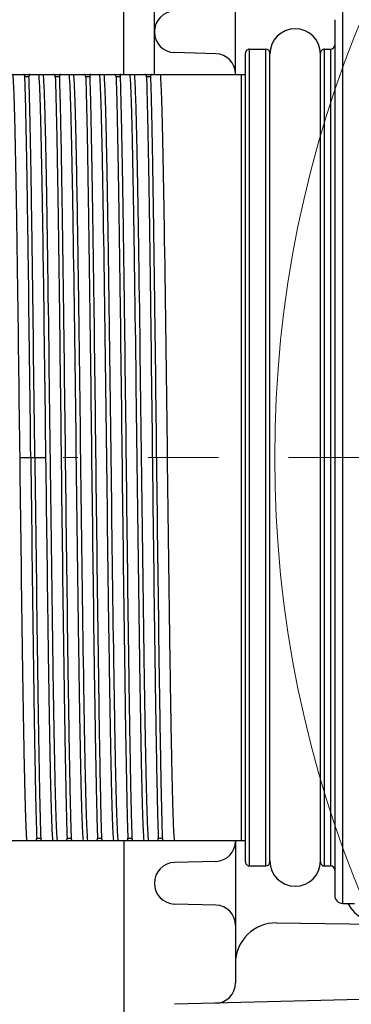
# Model space of a CAD drawing. Header units: millimetres. Extents: x 0 to 1300, y 0 to 891.
# Tile 17 of 133: x 534 to 551, y 276 to 325. Entities that reach past the tile are written whole.
import ezdxf

# ---------------------------------------------------------------- set-up
doc = ezdxf.new("R2010")
doc.units = ezdxf.units.MM
doc.header["$LTSCALE"] = 0.545669
doc.linetypes.add('CENTER', pattern=[50.8, 31.75, -6.35, 6.35, -6.35])
doc.layers.add('NoLayerName_001', color=7, linetype='Continuous')
doc.layers.add('NoLayerName_004', color=7, linetype='Continuous')
doc.styles.get("Standard").update_dxf_attribs({"font": 'txt', "bigfont": 'extfont2'})
doc.dimstyles.get("Standard").update_dxf_attribs({"dimtxt": 2.5, "dimasz": 2.5, "dimexe": 1, "dimexo": 1, "dimtad": 1, "dimdec": 3, "dimzin": 0, "dimdsep": 46, "dimtxsty": 'Standard', "dimcen": 2.5, "dimadec": 3, "dimazin": 0, "dimtfac": 0.75, "dimtdec": 3, "dimtmove": 0, "dimatfit": 3, "dimfxl": 1, "dimarcsym": 0})

# ---------------------------------------------------------------- blocks, each defined once
blk = doc.blocks.new('_OPEN30')
at = {"color": 0, "linetype": 'ByBlock', "lineweight": -2}
for p, q in [((-1, 0.267949), (0, 0)), ((0, 0), (-1, -0.267949)), ((0, 0), (-1, 0))]:
    blk.add_line(p, q, dxfattribs=at)
blk = doc.blocks.new('*D140')
at = {"layer": 'Defpoints', "color": 0}
for p in [(536.505, 303.224), (536.605, 303.224), (603.505, 260.393), (603.505, 260.293), (548.748, 208.383)]:
    blk.add_point(p, dxfattribs=at)
at = {"layer": 'NoLayerName_001', "color": 0, "linetype": 'Continuous', "lineweight": 13}
for p, q in [((533.505, 303.224), (490.992, 303.224)), ((603.505, 257.293), (603.505, 190.711))]:
    blk.add_line(p, q, dxfattribs=at)
blk.add_arc((603.505, 303.224), 109.513, 182.35452, 267.64548, dxfattribs=at)
at = {"layer": 'NoLayerName_001', "color": 0, "lineweight": 13, "xscale": 4.5, "yscale": 4.5, "zscale": 4.5}
for p, rotation in [((493.992, 303.224), 91.17725752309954), ((603.505, 193.711), 358.8227424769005)]:
    blk.add_blockref('_OPEN30', p, dxfattribs=dict(at, rotation=rotation))
at = {"layer": 'NoLayerName_001', "color": 0, "lineweight": 13, "insert": (518.353, 247.813), "char_height": 9.6, "attachment_point": 5, "rotation": 303.0533}
blk.add_mtext('\\W0.8594;90%%d', dxfattribs=at)
blk = doc.blocks.new('DIM_0002')
at = {"color": 3, "linetype": 'Continuous', "lineweight": 13}
blk.add_arc((56.562, 59.562), 56.562, 0, 270, dxfattribs=at)

msp = doc.modelspace()

# ---------------------------------------------------------------- linework, layer by layer
at = {"layer": 'NoLayerName_001', "color": 7, "linetype": 'Continuous', "lineweight": 25}
for p, q in [((541.0047, 322.1238), (541.0047, 353.8502)), ((539.5047, 322.1238), (539.5047, 347.7238)), ((545.0047, 322.1238), (545.0047, 329.1449)), ((550.3047, 303.2238), (550.3047, 324.2555)), ((544.0308, 323.1445), (542.0043, 323.1976)), ((550.3047, 282.197), (550.3047, 303.2238)), ((539.5047, 284.3238), (539.5047, 258.7238)), ((545.0047, 284.3238), (545.0047, 277.3027)), ((544.0308, 283.303), (542.0043, 283.2499)), ((544.0308, 281.1445), (542.0043, 281.1976)), ((547.0316, 280.2679), (622.4777, 279.2511)), ((581.5047, 277.2843), (542.0043, 276.2499))]:
    msp.add_line(p, q, dxfattribs=at)
at = {"layer": 'NoLayerName_001', "color": 4, "linetype": 'CENTER', "lineweight": 13}
msp.add_line((648.1118, 303.2238), (536.5047, 303.2238), dxfattribs=at)
at = {"layer": 'NoLayerName_001', "color": 7, "linetype": 'Continuous', "lineweight": 25}
for centre, radius, start, end in [((542.0312, 324.2238), 1.0265, 91.5, 268.5), ((544.0047, 322.1449), 1, 0, 88.5), ((544.0047, 284.3027), 1, 271.5, 0), ((542.0312, 282.2238), 1.0265, 91.5, 268.5), ((544.0047, 280.1449), 1, 0, 88.5), ((552.3047, 282.197), 2, 209.11825, 269.22787), ((547.0047, 278.2681), 2, 89.22787, 180), ((544.0047, 277.3027), 1, 271.5, 0)]:
    msp.add_arc(centre, radius, start, end, dxfattribs=at)
at = {"layer": 'NoLayerName_001', "color": 30, "linetype": 'Continuous', "lineweight": 25}
for centre, start, end in [((547.9547, 323.1238), 0, 180), ((547.9547, 283.3238), 180, 0)]:
    msp.add_arc(centre, 1.25, start, end, dxfattribs=at)
at = {"layer": 'NoLayerName_004', "color": 30, "linetype": 'Continuous', "lineweight": 25}
for p, q in [((550.3047, 281.2238), (550.3047, 325.2238)), ((549.9047, 324.8238), (549.9047, 281.6238)), ((545.5047, 283.2738), (545.5047, 323.1738)), ((545.7047, 323.3738), (546.5047, 323.3738)), ((545.7047, 283.0738), (545.7047, 323.3738)), ((546.5047, 283.0738), (546.5047, 323.3738)), ((546.7047, 283.2738), (546.7047, 323.1738)), ((549.2047, 283.2738), (549.2047, 323.1738)), ((549.4047, 323.3738), (549.7047, 323.3738)), ((549.4047, 283.0738), (549.4047, 323.3738)), ((549.7047, 323.3738), (549.7047, 283.0738)), ((533.9047, 322.1238), (545.5047, 322.1238)), ((545.3047, 284.3238), (545.3047, 322.1238)), ((534.8136, 322.0015), (534.6136, 322.0015)), ((536.3136, 322.0015), (536.1136, 322.0015)), ((537.8136, 322.0015), (537.6136, 322.0015)), ((539.3136, 322.0015), (539.1136, 322.0015)), ((540.8136, 322.0015), (540.6136, 322.0015)), ((534.3562, 303.2238), (535.6532, 303.2238)), ((533.9047, 284.3238), (545.5047, 284.3238)), ((535.1958, 284.446), (535.3958, 284.446)), ((536.6958, 284.446), (536.8958, 284.446)), ((538.1958, 284.446), (538.3958, 284.446)), ((539.6958, 284.446), (539.8958, 284.446)), ((541.1958, 284.446), (541.3958, 284.446)), ((545.7047, 283.0738), (546.5047, 283.0738)), ((549.4047, 283.0738), (549.7047, 283.0738)), ((550.3047, 281.2238), (550.881, 281.2238))]:
    msp.add_line(p, q, dxfattribs=at)
for centre, radius, start, end in [((549.7047, 323.5738), 0.2, 270, 360), ((545.7047, 323.1738), 0.2, 90, 180.00002), ((546.5047, 323.1738), 0.2, 360, 90), ((549.4047, 323.1738), 0.2, 90, 180.00002), ((545.7047, 283.2738), 0.2, 179.99998, 270), ((546.5047, 283.2738), 0.2, 270, 0), ((549.4047, 283.2738), 0.2, 179.99998, 270), ((549.7047, 282.8738), 0.2, 0, 90), ((550.3047, 281.6238), 0.4, 179.99999, 270)]:
    msp.add_arc(centre, radius, start, end, dxfattribs=at)
for points, knots in [([(534.0112, 322.1238), (534.0188, 322.019), (534.036, 321.8096), (534.0498, 321.4948), (534.0629, 321.1801), (534.0737, 320.8652), (534.0836, 320.5503), (534.0958, 320.1303), (534.1094, 319.6054), (534.1265, 318.8704), (534.1461, 317.9254), (534.1716, 316.5604), (534.2064, 314.4602), (534.2726, 309.9447), (534.3194, 306.0591), (534.3562, 303.2238)], [0, 0, 0, 0, 0.3150686, 0.6301408, 0.9452009, 1.2602734, 1.5753451, 1.890413, 2.5205475, 3.1506851, 4.0958946, 5.3561692, 7.2465785, 10.3972632, 18.9041095, 18.9041095, 18.9041095, 18.9041095]), ([(534.6136, 322.0015), (534.6135, 322.0033), (534.6134, 322.0068), (534.6131, 322.012), (534.6127, 322.0172), (534.6123, 322.0224), (534.6118, 322.0276), (534.6112, 322.0329), (534.6105, 322.038), (534.6097, 322.0432), (534.6088, 322.0484), (534.6077, 322.0535), (534.6066, 322.0587), (534.6053, 322.0637), (534.6038, 322.0688), (534.6022, 322.0738), (534.6004, 322.0787), (534.5983, 322.0835), (534.5961, 322.0883), (534.5935, 322.0929), (534.5906, 322.0974), (534.5875, 322.1016), (534.5841, 322.1057), (534.5803, 322.1094), (534.5763, 322.1128), (534.572, 322.1158), (534.5673, 322.1183), (534.5624, 322.1203), (534.5573, 322.1219), (534.5521, 322.123), (534.5469, 322.1237), (534.5434, 322.1237), (534.5416, 322.1238)], [0, 0, 0, 0, 0.00523164, 0.01046506, 0.01569957, 0.02093474, 0.02617041, 0.03140672, 0.0366441, 0.04188335, 0.04712561, 0.05237241, 0.05762509, 0.06288037, 0.06813376, 0.07338309, 0.07862888, 0.08387477, 0.0891279, 0.09439922, 0.09969799, 0.10500794, 0.11030954, 0.11559147, 0.12085256, 0.12610376, 0.13136746, 0.1366552, 0.14196241, 0.14727536, 0.15257354, 0.15783174, 0.15783174, 0.15783174, 0.15783174]), ([(534.869, 322.1238), (534.8673, 322.1237), (534.864, 322.1236), (534.859, 322.1228), (534.8541, 322.1215), (534.8494, 322.1196), (534.845, 322.1173), (534.8409, 322.1144), (534.8372, 322.111), (534.8339, 322.1072), (534.8309, 322.1032), (534.8283, 322.0989), (534.826, 322.0944), (534.824, 322.0898), (534.8222, 322.0851), (534.8206, 322.0804), (534.8193, 322.0756), (534.8181, 322.0707), (534.8172, 322.0659), (534.8163, 322.061), (534.8156, 322.0561), (534.815, 322.0511), (534.8145, 322.0462), (534.8141, 322.0412), (534.8138, 322.0363), (534.8136, 322.0313), (534.8134, 322.0264), (534.8133, 322.0214), (534.8133, 322.0164), (534.8133, 322.0115), (534.8134, 322.0065), (534.8135, 322.0032), (534.8136, 322.0015)], [0, 0, 0, 0, 0.00499347, 0.01003782, 0.01509898, 0.0201474, 0.0251625, 0.03013948, 0.03510915, 0.04010353, 0.04513247, 0.05018714, 0.05524387, 0.06027165, 0.06526832, 0.07024661, 0.07521599, 0.08018281, 0.08515056, 0.09012021, 0.0950906, 0.10005916, 0.10502549, 0.10999051, 0.11495486, 0.119919, 0.1248831, 0.12984717, 0.13481098, 0.13977414, 0.14473607, 0.14969604, 0.14969604, 0.14969604, 0.14969604]), ([(535.6532, 303.2238), (535.6134, 306.2692), (535.5658, 310.2598), (535.4983, 314.7752), (535.4666, 316.6654), (535.443, 317.9254), (535.4235, 318.8704), (535.4064, 319.6054), (535.3927, 320.1303), (535.3806, 320.5503), (535.3707, 320.8652), (535.3599, 321.1801), (535.3468, 321.4948), (535.3329, 321.8096), (535.3157, 322.019), (535.3081, 322.1238)], [0, 0, 0, 0, 9.1369828, 11.972599, 13.54794, 14.8082146, 15.7534242, 16.3835618, 17.0136962, 17.3287641, 17.6438358, 17.9589083, 18.2739685, 18.5890406, 18.9041092, 18.9041092, 18.9041092, 18.9041092]), ([(535.5112, 322.1238), (535.5203, 321.9914), (535.541, 321.7269), (535.5568, 321.3292), (535.5718, 320.9315), (535.5842, 320.5337), (535.5955, 320.1359), (535.6094, 319.6054), (535.6249, 318.9423), (535.6443, 318.0139), (535.6694, 316.6875), (535.7049, 314.5652), (535.8272, 306.2085), (535.911, 297.8513), (536.0361, 290.158), (536.0603, 288.8316), (536.079, 287.9032), (536.0967, 287.1074), (536.1129, 286.4443), (536.128, 285.9139), (536.1406, 285.5161), (536.1562, 285.1184), (536.1705, 284.7206), (536.192, 284.4561), (536.2012, 284.3238)], [0, 0, 0, 0, 0.3979777, 0.7959482, 1.1939297, 1.5919151, 1.9898948, 2.3878742, 3.1838364, 3.9798019, 5.1737461, 7.1636487, 10.3474967, 30.2465351, 32.2364398, 33.4303846, 34.2263406, 35.0223004, 35.8182852, 36.2162667, 36.6142197, 37.0121751, 37.4102305, 37.8081993, 37.8081993, 37.8081993, 37.8081993]), ([(536.1136, 322.0015), (536.1135, 322.0033), (536.1134, 322.0068), (536.1131, 322.012), (536.1127, 322.0172), (536.1123, 322.0224), (536.1118, 322.0276), (536.1112, 322.0329), (536.1105, 322.038), (536.1097, 322.0432), (536.1088, 322.0484), (536.1077, 322.0535), (536.1066, 322.0587), (536.1053, 322.0637), (536.1038, 322.0688), (536.1022, 322.0738), (536.1004, 322.0787), (536.0983, 322.0835), (536.0961, 322.0883), (536.0935, 322.0929), (536.0906, 322.0974), (536.0875, 322.1016), (536.0841, 322.1057), (536.0803, 322.1094), (536.0763, 322.1128), (536.072, 322.1158), (536.0673, 322.1183), (536.0624, 322.1203), (536.0573, 322.1219), (536.0521, 322.123), (536.0469, 322.1237), (536.0434, 322.1237), (536.0416, 322.1238)], [0, 0, 0, 0, 0.00523164, 0.01046506, 0.01569957, 0.02093474, 0.02617041, 0.03140672, 0.0366441, 0.04188335, 0.04712561, 0.05237241, 0.05762509, 0.06288037, 0.06813376, 0.07338309, 0.07862888, 0.08387477, 0.0891279, 0.09439922, 0.09969799, 0.10500794, 0.11030954, 0.11559147, 0.12085256, 0.12610376, 0.13136746, 0.1366552, 0.14196241, 0.14727536, 0.15257354, 0.15783174, 0.15783174, 0.15783174, 0.15783174]), ([(536.369, 322.1238), (536.3673, 322.1237), (536.364, 322.1236), (536.359, 322.1228), (536.3541, 322.1215), (536.3494, 322.1196), (536.345, 322.1173), (536.3409, 322.1144), (536.3372, 322.111), (536.3339, 322.1072), (536.3309, 322.1032), (536.3283, 322.0989), (536.326, 322.0944), (536.324, 322.0898), (536.3222, 322.0851), (536.3206, 322.0804), (536.3193, 322.0756), (536.3181, 322.0707), (536.3172, 322.0659), (536.3163, 322.061), (536.3156, 322.0561), (536.315, 322.0511), (536.3145, 322.0462), (536.3141, 322.0412), (536.3138, 322.0363), (536.3136, 322.0313), (536.3134, 322.0264), (536.3133, 322.0214), (536.3133, 322.0164), (536.3133, 322.0115), (536.3134, 322.0065), (536.3135, 322.0032), (536.3136, 322.0015)], [0, 0, 0, 0, 0.00499347, 0.01003782, 0.01509898, 0.0201474, 0.0251625, 0.03013948, 0.03510915, 0.04010353, 0.04513247, 0.05018714, 0.05524387, 0.06027165, 0.06526832, 0.07024661, 0.07521599, 0.08018281, 0.08515056, 0.09012021, 0.0950906, 0.10005916, 0.10502549, 0.10999051, 0.11495486, 0.119919, 0.1248831, 0.12984717, 0.13481098, 0.13977414, 0.14473607, 0.14969604, 0.14969604, 0.14969604, 0.14969604]), ([(537.4982, 284.3238), (537.4891, 284.4561), (537.4683, 284.7207), (537.4525, 285.1184), (537.4376, 285.5161), (537.4252, 285.9138), (537.4138, 286.3117), (537.3999, 286.8421), (537.3844, 287.5052), (537.3651, 288.4337), (537.3399, 289.76), (537.3044, 291.8823), (537.1821, 300.239), (537.0983, 308.5963), (536.9733, 316.2895), (536.949, 317.6159), (536.9303, 318.5444), (536.9127, 319.3401), (536.8964, 320.0032), (536.8813, 320.5337), (536.8687, 320.9314), (536.8531, 321.3291), (536.8388, 321.7269), (536.8174, 321.9914), (536.8081, 322.1238)], [0, 0, 0, 0, 0.3979777, 0.7959482, 1.1939297, 1.5919151, 1.9898948, 2.3878742, 3.1838364, 3.9798019, 5.1737461, 7.1636487, 10.3474967, 30.2465351, 32.2364398, 33.4303846, 34.2263406, 35.0223004, 35.8182852, 36.2162667, 36.6142197, 37.0121751, 37.4102305, 37.8081993, 37.8081993, 37.8081993, 37.8081993]), ([(537.0112, 322.1238), (537.0203, 321.9914), (537.041, 321.7269), (537.0568, 321.3292), (537.0718, 320.9315), (537.0842, 320.5337), (537.0955, 320.1359), (537.1094, 319.6054), (537.1249, 318.9423), (537.1443, 318.0139), (537.1694, 316.6875), (537.2049, 314.5652), (537.3272, 306.2085), (537.411, 297.8513), (537.5361, 290.158), (537.5603, 288.8316), (537.579, 287.9032), (537.5967, 287.1074), (537.6129, 286.4443), (537.628, 285.9139), (537.6406, 285.5161), (537.6562, 285.1184), (537.6705, 284.7206), (537.692, 284.4561), (537.7012, 284.3238)], [0, 0, 0, 0, 0.3979777, 0.7959482, 1.1939297, 1.5919151, 1.9898948, 2.3878742, 3.1838364, 3.9798019, 5.1737461, 7.1636487, 10.3474967, 30.2465351, 32.2364398, 33.4303846, 34.2263406, 35.0223004, 35.8182852, 36.2162667, 36.6142197, 37.0121751, 37.4102305, 37.8081993, 37.8081993, 37.8081993, 37.8081993]), ([(537.6136, 322.0015), (537.6135, 322.0033), (537.6134, 322.0068), (537.6131, 322.012), (537.6127, 322.0172), (537.6123, 322.0224), (537.6118, 322.0276), (537.6112, 322.0329), (537.6105, 322.038), (537.6097, 322.0432), (537.6088, 322.0484), (537.6077, 322.0535), (537.6066, 322.0587), (537.6053, 322.0637), (537.6038, 322.0688), (537.6022, 322.0738), (537.6004, 322.0787), (537.5983, 322.0835), (537.5961, 322.0883), (537.5935, 322.0929), (537.5906, 322.0974), (537.5875, 322.1016), (537.5841, 322.1057), (537.5803, 322.1094), (537.5763, 322.1128), (537.572, 322.1158), (537.5673, 322.1183), (537.5624, 322.1203), (537.5573, 322.1219), (537.5521, 322.123), (537.5469, 322.1237), (537.5434, 322.1237), (537.5416, 322.1238)], [0, 0, 0, 0, 0.00523164, 0.01046506, 0.01569957, 0.02093474, 0.02617041, 0.03140672, 0.0366441, 0.04188335, 0.04712561, 0.05237241, 0.05762509, 0.06288037, 0.06813376, 0.07338309, 0.07862888, 0.08387477, 0.0891279, 0.09439922, 0.09969799, 0.10500794, 0.11030954, 0.11559147, 0.12085256, 0.12610376, 0.13136746, 0.1366552, 0.14196241, 0.14727536, 0.15257354, 0.15783174, 0.15783174, 0.15783174, 0.15783174]), ([(537.869, 322.1238), (537.8673, 322.1237), (537.864, 322.1236), (537.859, 322.1228), (537.8541, 322.1215), (537.8494, 322.1196), (537.845, 322.1173), (537.8409, 322.1144), (537.8372, 322.111), (537.8339, 322.1072), (537.8309, 322.1032), (537.8283, 322.0989), (537.826, 322.0944), (537.824, 322.0898), (537.8222, 322.0851), (537.8206, 322.0804), (537.8193, 322.0756), (537.8181, 322.0707), (537.8172, 322.0659), (537.8163, 322.061), (537.8156, 322.0561), (537.815, 322.0511), (537.8145, 322.0462), (537.8141, 322.0412), (537.8138, 322.0363), (537.8136, 322.0313), (537.8134, 322.0264), (537.8133, 322.0214), (537.8133, 322.0164), (537.8133, 322.0115), (537.8134, 322.0065), (537.8135, 322.0032), (537.8136, 322.0015)], [0, 0, 0, 0, 0.00499347, 0.01003782, 0.01509898, 0.0201474, 0.0251625, 0.03013948, 0.03510915, 0.04010353, 0.04513247, 0.05018714, 0.05524387, 0.06027165, 0.06526832, 0.07024661, 0.07521599, 0.08018281, 0.08515056, 0.09012021, 0.0950906, 0.10005916, 0.10502549, 0.10999051, 0.11495486, 0.119919, 0.1248831, 0.12984717, 0.13481098, 0.13977414, 0.14473607, 0.14969604, 0.14969604, 0.14969604, 0.14969604]), ([(538.9982, 284.3238), (538.9891, 284.4561), (538.9683, 284.7207), (538.9525, 285.1184), (538.9376, 285.5161), (538.9252, 285.9138), (538.9138, 286.3117), (538.8999, 286.8421), (538.8844, 287.5052), (538.8651, 288.4337), (538.8399, 289.76), (538.8044, 291.8823), (538.6821, 300.239), (538.5983, 308.5963), (538.4733, 316.2895), (538.449, 317.6159), (538.4303, 318.5444), (538.4127, 319.3401), (538.3964, 320.0032), (538.3813, 320.5337), (538.3687, 320.9314), (538.3531, 321.3291), (538.3388, 321.7269), (538.3174, 321.9914), (538.3081, 322.1238)], [0, 0, 0, 0, 0.3979777, 0.7959482, 1.1939297, 1.5919151, 1.9898948, 2.3878742, 3.1838364, 3.9798019, 5.1737461, 7.1636487, 10.3474967, 30.2465351, 32.2364398, 33.4303846, 34.2263406, 35.0223004, 35.8182852, 36.2162667, 36.6142197, 37.0121751, 37.4102305, 37.8081993, 37.8081993, 37.8081993, 37.8081993]), ([(538.5112, 322.1238), (538.5203, 321.9914), (538.541, 321.7269), (538.5568, 321.3292), (538.5718, 320.9315), (538.5842, 320.5337), (538.5955, 320.1359), (538.6094, 319.6054), (538.6249, 318.9423), (538.6443, 318.0139), (538.6694, 316.6875), (538.7049, 314.5652), (538.8272, 306.2085), (538.911, 297.8513), (539.0361, 290.158), (539.0603, 288.8316), (539.079, 287.9032), (539.0967, 287.1074), (539.1129, 286.4443), (539.128, 285.9139), (539.1406, 285.5161), (539.1562, 285.1184), (539.1705, 284.7206), (539.192, 284.4561), (539.2012, 284.3238)], [0, 0, 0, 0, 0.3979777, 0.7959482, 1.1939297, 1.5919151, 1.9898948, 2.3878742, 3.1838364, 3.9798019, 5.1737461, 7.1636487, 10.3474967, 30.2465351, 32.2364398, 33.4303846, 34.2263406, 35.0223004, 35.8182852, 36.2162667, 36.6142197, 37.0121751, 37.4102305, 37.8081993, 37.8081993, 37.8081993, 37.8081993]), ([(539.1136, 322.0015), (539.1135, 322.0033), (539.1134, 322.0068), (539.1131, 322.012), (539.1127, 322.0172), (539.1123, 322.0224), (539.1118, 322.0276), (539.1112, 322.0329), (539.1105, 322.038), (539.1097, 322.0432), (539.1088, 322.0484), (539.1077, 322.0535), (539.1066, 322.0587), (539.1053, 322.0637), (539.1038, 322.0688), (539.1022, 322.0738), (539.1004, 322.0787), (539.0983, 322.0835), (539.0961, 322.0883), (539.0935, 322.0929), (539.0906, 322.0974), (539.0875, 322.1016), (539.0841, 322.1057), (539.0803, 322.1094), (539.0763, 322.1128), (539.072, 322.1158), (539.0673, 322.1183), (539.0624, 322.1203), (539.0573, 322.1219), (539.0521, 322.123), (539.0469, 322.1237), (539.0434, 322.1237), (539.0416, 322.1238)], [0, 0, 0, 0, 0.00523164, 0.01046506, 0.01569957, 0.02093474, 0.02617041, 0.03140672, 0.0366441, 0.04188335, 0.04712561, 0.05237241, 0.05762509, 0.06288037, 0.06813376, 0.07338309, 0.07862888, 0.08387477, 0.08912789, 0.09439921, 0.09969798, 0.10500794, 0.11030953, 0.11559146, 0.12085255, 0.12610375, 0.13136745, 0.1366552, 0.14196241, 0.14727536, 0.15257353, 0.15783173, 0.15783173, 0.15783173, 0.15783173]), ([(539.369, 322.1238), (539.3673, 322.1237), (539.364, 322.1236), (539.359, 322.1228), (539.3541, 322.1215), (539.3494, 322.1196), (539.345, 322.1173), (539.3409, 322.1144), (539.3372, 322.111), (539.3339, 322.1072), (539.3309, 322.1032), (539.3283, 322.0989), (539.326, 322.0944), (539.324, 322.0898), (539.3222, 322.0851), (539.3206, 322.0804), (539.3193, 322.0756), (539.3181, 322.0707), (539.3172, 322.0659), (539.3163, 322.061), (539.3156, 322.0561), (539.315, 322.0511), (539.3145, 322.0462), (539.3141, 322.0412), (539.3138, 322.0363), (539.3136, 322.0313), (539.3134, 322.0264), (539.3133, 322.0214), (539.3133, 322.0164), (539.3133, 322.0115), (539.3134, 322.0065), (539.3135, 322.0032), (539.3136, 322.0015)], [0, 0, 0, 0, 0.00499347, 0.01003782, 0.01509896, 0.02014739, 0.02516249, 0.03013947, 0.03510915, 0.04010352, 0.04513246, 0.05018713, 0.05524385, 0.06027163, 0.06526829, 0.07024658, 0.07521596, 0.08018278, 0.08515052, 0.09012018, 0.09509057, 0.10005913, 0.10502546, 0.10999047, 0.11495483, 0.11991896, 0.12488306, 0.12984713, 0.13481094, 0.13977409, 0.14473602, 0.14969599, 0.14969599, 0.14969599, 0.14969599]), ([(540.4982, 284.3238), (540.4891, 284.4561), (540.4683, 284.7207), (540.4525, 285.1184), (540.4376, 285.5161), (540.4252, 285.9138), (540.4138, 286.3117), (540.3999, 286.8421), (540.3844, 287.5052), (540.3651, 288.4337), (540.3399, 289.76), (540.3044, 291.8823), (540.1821, 300.239), (540.0983, 308.5963), (539.9733, 316.2895), (539.949, 317.6159), (539.9303, 318.5444), (539.9127, 319.3401), (539.8964, 320.0032), (539.8813, 320.5337), (539.8687, 320.9314), (539.8531, 321.3291), (539.8388, 321.7269), (539.8174, 321.9914), (539.8081, 322.1238)], [0, 0, 0, 0, 0.3979777, 0.7959482, 1.1939297, 1.5919151, 1.9898948, 2.3878742, 3.1838364, 3.9798019, 5.1737461, 7.1636487, 10.3474967, 30.2465351, 32.2364398, 33.4303846, 34.2263406, 35.0223004, 35.8182852, 36.2162667, 36.6142197, 37.0121751, 37.4102305, 37.8081993, 37.8081993, 37.8081993, 37.8081993]), ([(540.0112, 322.1238), (540.0203, 321.9914), (540.041, 321.7269), (540.0568, 321.3292), (540.0718, 320.9315), (540.0842, 320.5337), (540.0955, 320.1359), (540.1094, 319.6054), (540.1249, 318.9423), (540.1443, 318.0139), (540.1694, 316.6875), (540.2049, 314.5652), (540.3272, 306.2085), (540.411, 297.8513), (540.5361, 290.158), (540.5603, 288.8316), (540.579, 287.9032), (540.5967, 287.1074), (540.6129, 286.4443), (540.628, 285.9139), (540.6406, 285.5161), (540.6562, 285.1184), (540.6705, 284.7206), (540.692, 284.4561), (540.7012, 284.3238)], [0, 0, 0, 0, 0.3979777, 0.7959482, 1.1939297, 1.5919151, 1.9898948, 2.3878742, 3.1838364, 3.9798019, 5.1737461, 7.1636487, 10.3474967, 30.2465351, 32.2364398, 33.4303846, 34.2263406, 35.0223004, 35.8182852, 36.2162667, 36.6142197, 37.0121751, 37.4102305, 37.8081993, 37.8081993, 37.8081993, 37.8081993]), ([(540.6136, 322.0015), (540.6135, 322.0033), (540.6134, 322.0068), (540.6131, 322.012), (540.6127, 322.0172), (540.6123, 322.0224), (540.6118, 322.0276), (540.6112, 322.0329), (540.6105, 322.038), (540.6097, 322.0432), (540.6088, 322.0484), (540.6077, 322.0535), (540.6066, 322.0587), (540.6053, 322.0637), (540.6038, 322.0688), (540.6022, 322.0738), (540.6004, 322.0787), (540.5983, 322.0835), (540.5961, 322.0883), (540.5935, 322.0929), (540.5906, 322.0974), (540.5875, 322.1016), (540.5841, 322.1057), (540.5803, 322.1094), (540.5763, 322.1128), (540.572, 322.1158), (540.5673, 322.1183), (540.5624, 322.1203), (540.5573, 322.1219), (540.5521, 322.123), (540.5469, 322.1237), (540.5434, 322.1237), (540.5416, 322.1238)], [0, 0, 0, 0, 0.00523164, 0.01046506, 0.01569957, 0.02093474, 0.02617041, 0.03140672, 0.0366441, 0.04188335, 0.04712561, 0.05237241, 0.05762509, 0.06288037, 0.06813376, 0.07338309, 0.07862888, 0.08387477, 0.0891279, 0.09439922, 0.09969799, 0.10500794, 0.11030954, 0.11559147, 0.12085256, 0.12610376, 0.13136746, 0.1366552, 0.14196241, 0.14727536, 0.15257354, 0.15783174, 0.15783174, 0.15783174, 0.15783174]), ([(540.869, 322.1238), (540.8673, 322.1237), (540.864, 322.1236), (540.859, 322.1228), (540.8541, 322.1215), (540.8494, 322.1196), (540.845, 322.1173), (540.8409, 322.1144), (540.8372, 322.111), (540.8339, 322.1072), (540.8309, 322.1032), (540.8283, 322.0989), (540.826, 322.0944), (540.824, 322.0898), (540.8222, 322.0851), (540.8206, 322.0804), (540.8193, 322.0756), (540.8181, 322.0707), (540.8172, 322.0659), (540.8163, 322.061), (540.8156, 322.0561), (540.815, 322.0511), (540.8145, 322.0462), (540.8141, 322.0412), (540.8138, 322.0363), (540.8136, 322.0313), (540.8134, 322.0264), (540.8133, 322.0214), (540.8133, 322.0164), (540.8133, 322.0115), (540.8134, 322.0065), (540.8135, 322.0032), (540.8136, 322.0015)], [0, 0, 0, 0, 0.00499347, 0.01003782, 0.01509898, 0.0201474, 0.0251625, 0.03013948, 0.03510915, 0.04010353, 0.04513247, 0.05018714, 0.05524387, 0.06027165, 0.06526832, 0.07024661, 0.07521599, 0.08018281, 0.08515056, 0.09012021, 0.0950906, 0.10005916, 0.10502549, 0.10999051, 0.11495486, 0.119919, 0.1248831, 0.12984717, 0.13481098, 0.13977414, 0.14473607, 0.14969604, 0.14969604, 0.14969604, 0.14969604]), ([(541.9982, 284.3238), (541.9891, 284.4561), (541.9683, 284.7207), (541.9525, 285.1184), (541.9376, 285.5161), (541.9252, 285.9138), (541.9138, 286.3117), (541.8999, 286.8421), (541.8844, 287.5052), (541.8651, 288.4337), (541.8399, 289.76), (541.8044, 291.8823), (541.6821, 300.239), (541.5983, 308.5963), (541.4733, 316.2895), (541.449, 317.6159), (541.4303, 318.5444), (541.4127, 319.3401), (541.3964, 320.0032), (541.3813, 320.5337), (541.3687, 320.9314), (541.3531, 321.3291), (541.3388, 321.7269), (541.3174, 321.9914), (541.3081, 322.1238)], [0, 0, 0, 0, 0.3979777, 0.7959482, 1.1939297, 1.5919151, 1.9898948, 2.3878742, 3.1838364, 3.9798019, 5.1737461, 7.1636487, 10.3474967, 30.2465351, 32.2364398, 33.4303846, 34.2263406, 35.0223004, 35.8182852, 36.2162667, 36.6142197, 37.0121751, 37.4102305, 37.8081993, 37.8081993, 37.8081993, 37.8081993]), ([(534.9047, 303.2238), (534.8646, 306.443), (534.8156, 310.7353), (534.7469, 315.5641), (534.715, 317.5312), (534.6922, 318.7831), (534.6743, 319.6772), (534.6584, 320.3924), (534.6454, 320.9289), (534.6313, 321.4653), (534.6192, 321.8228), (534.6136, 322.0015)], [0, 0, 0, 0, 9.6584008, 12.877874, 14.4876098, 15.5607649, 16.6339196, 17.1704981, 17.7070792, 18.2436605, 18.780238, 18.780238, 18.780238, 18.780238]), ([(535.1047, 303.2238), (535.0646, 306.443), (535.0156, 310.7353), (534.9469, 315.5641), (534.915, 317.5312), (534.8922, 318.7831), (534.8743, 319.6772), (534.8584, 320.3924), (534.8454, 320.9289), (534.8313, 321.4653), (534.8192, 321.8228), (534.8136, 322.0015)], [0, 0, 0, 0, 9.6584008, 12.877874, 14.4876098, 15.5607649, 16.6339196, 17.1704981, 17.7070792, 18.2436605, 18.780238, 18.780238, 18.780238, 18.780238]), ([(536.1136, 322.0015), (536.1206, 321.774), (536.1358, 321.319), (536.1526, 320.6363), (536.1736, 319.726), (536.1961, 318.588), (536.2242, 316.9948), (536.2662, 314.2634), (536.3795, 305.8415), (536.4653, 297.4193), (536.5745, 290.1356), (536.6011, 288.5424), (536.6222, 287.4044), (536.641, 286.494), (536.6563, 285.8113), (536.6734, 285.1285), (536.6886, 284.6735), (536.6958, 284.446)], [0, 0, 0, 0, 0.6829169, 1.365839, 2.0487578, 3.4145906, 4.7804245, 6.8291805, 11.6096054, 30.0483692, 32.0971213, 33.4629516, 34.8287854, 35.511709, 36.1946372, 36.8775593, 37.5604742, 37.5604742, 37.5604742, 37.5604742]), ([(536.3136, 322.0015), (536.3206, 321.774), (536.3358, 321.319), (536.3526, 320.6363), (536.3736, 319.726), (536.3961, 318.588), (536.4242, 316.9948), (536.4662, 314.2634), (536.5795, 305.8415), (536.6653, 297.4193), (536.7745, 290.1356), (536.8011, 288.5424), (536.8222, 287.4044), (536.841, 286.494), (536.8563, 285.8113), (536.8734, 285.1285), (536.8886, 284.6735), (536.8958, 284.446)], [0, 0, 0, 0, 0.6829169, 1.365839, 2.0487578, 3.4145906, 4.7804245, 6.8291805, 11.6096054, 30.0483692, 32.0971213, 33.4629516, 34.8287854, 35.511709, 36.1946372, 36.8775593, 37.5604742, 37.5604742, 37.5604742, 37.5604742]), ([(537.6136, 322.0015), (537.6206, 321.774), (537.6358, 321.319), (537.6526, 320.6363), (537.6736, 319.726), (537.6961, 318.588), (537.7242, 316.9948), (537.7662, 314.2634), (537.8795, 305.8415), (537.9653, 297.4193), (538.0745, 290.1356), (538.1011, 288.5424), (538.1222, 287.4044), (538.141, 286.494), (538.1563, 285.8113), (538.1734, 285.1285), (538.1886, 284.6735), (538.1958, 284.446)], [0, 0, 0, 0, 0.6829169, 1.365839, 2.0487578, 3.4145906, 4.7804245, 6.8291805, 11.6096054, 30.0483692, 32.0971213, 33.4629516, 34.8287854, 35.511709, 36.1946372, 36.8775593, 37.5604742, 37.5604742, 37.5604742, 37.5604742]), ([(537.8136, 322.0015), (537.8206, 321.774), (537.8358, 321.319), (537.8526, 320.6363), (537.8736, 319.726), (537.8961, 318.588), (537.9242, 316.9948), (537.9662, 314.2634), (538.0795, 305.8415), (538.1653, 297.4193), (538.2745, 290.1356), (538.3011, 288.5424), (538.3222, 287.4044), (538.341, 286.494), (538.3563, 285.8113), (538.3734, 285.1285), (538.3886, 284.6735), (538.3958, 284.446)], [0, 0, 0, 0, 0.6829169, 1.365839, 2.0487578, 3.4145906, 4.7804245, 6.8291805, 11.6096054, 30.0483692, 32.0971213, 33.4629516, 34.8287854, 35.511709, 36.1946372, 36.8775593, 37.5604742, 37.5604742, 37.5604742, 37.5604742]), ([(539.1136, 322.0015), (539.1206, 321.774), (539.1358, 321.319), (539.1526, 320.6363), (539.1736, 319.726), (539.1961, 318.588), (539.2242, 316.9948), (539.2662, 314.2634), (539.3795, 305.8415), (539.4653, 297.4193), (539.5745, 290.1356), (539.6011, 288.5424), (539.6222, 287.4044), (539.641, 286.494), (539.6563, 285.8113), (539.6734, 285.1285), (539.6886, 284.6735), (539.6958, 284.446)], [0, 0, 0, 0, 0.6829169, 1.365839, 2.0487578, 3.4145906, 4.7804245, 6.8291805, 11.6096054, 30.0483692, 32.0971213, 33.4629516, 34.8287854, 35.511709, 36.1946372, 36.8775593, 37.5604742, 37.5604742, 37.5604742, 37.5604742]), ([(539.3136, 322.0015), (539.3206, 321.774), (539.3358, 321.319), (539.3526, 320.6363), (539.3736, 319.726), (539.3961, 318.588), (539.4242, 316.9948), (539.4662, 314.2634), (539.5795, 305.8415), (539.6653, 297.4193), (539.7745, 290.1356), (539.8011, 288.5424), (539.8222, 287.4044), (539.841, 286.494), (539.8563, 285.8113), (539.8734, 285.1285), (539.8886, 284.6735), (539.8958, 284.446)], [0, 0, 0, 0, 0.6829169, 1.365839, 2.0487578, 3.4145906, 4.7804245, 6.8291805, 11.6096054, 30.0483692, 32.0971213, 33.4629516, 34.8287854, 35.511709, 36.1946372, 36.8775593, 37.5604742, 37.5604742, 37.5604742, 37.5604742]), ([(540.6136, 322.0015), (540.6206, 321.774), (540.6358, 321.319), (540.6526, 320.6363), (540.6736, 319.726), (540.6961, 318.588), (540.7242, 316.9948), (540.7662, 314.2634), (540.8795, 305.8415), (540.9653, 297.4193), (541.0745, 290.1356), (541.1011, 288.5424), (541.1222, 287.4044), (541.141, 286.494), (541.1563, 285.8113), (541.1734, 285.1285), (541.1886, 284.6735), (541.1958, 284.446)], [0, 0, 0, 0, 0.6829169, 1.365839, 2.0487578, 3.4145906, 4.7804245, 6.8291805, 11.6096054, 30.0483692, 32.0971213, 33.4629516, 34.8287854, 35.511709, 36.1946372, 36.8775593, 37.5604742, 37.5604742, 37.5604742, 37.5604742]), ([(540.8136, 322.0015), (540.8206, 321.774), (540.8358, 321.319), (540.8526, 320.6363), (540.8736, 319.726), (540.8961, 318.588), (540.9242, 316.9948), (540.9662, 314.2634), (541.0795, 305.8415), (541.1653, 297.4193), (541.2745, 290.1356), (541.3011, 288.5424), (541.3222, 287.4044), (541.341, 286.494), (541.3563, 285.8113), (541.3734, 285.1285), (541.3886, 284.6735), (541.3958, 284.446)], [0, 0, 0, 0, 0.6829169, 1.365839, 2.0487578, 3.4145906, 4.7804245, 6.8291805, 11.6096054, 30.0483692, 32.0971213, 33.4629516, 34.8287854, 35.511709, 36.1946372, 36.8775593, 37.5604742, 37.5604742, 37.5604742, 37.5604742]), ([(534.3562, 303.2238), (534.396, 300.1784), (534.4435, 296.1878), (534.511, 291.6723), (534.5427, 289.7822), (534.5663, 288.5221), (534.5859, 287.5771), (534.603, 286.8421), (534.6166, 286.3172), (534.6287, 285.8973), (534.6386, 285.5824), (534.6495, 285.2675), (534.6626, 284.9527), (534.6764, 284.6379), (534.6936, 284.4285), (534.7012, 284.3238)], [0, 0, 0, 0, 9.1369828, 11.972599, 13.54794, 14.8082146, 15.7534241, 16.3835617, 17.0136962, 17.3287641, 17.6438358, 17.9589083, 18.2739684, 18.5890406, 18.9041092, 18.9041092, 18.9041092, 18.9041092]), ([(534.9047, 303.2238), (534.9448, 300.0045), (534.9937, 295.7122), (535.0624, 290.8835), (535.0943, 288.9163), (535.1171, 287.6645), (535.135, 286.7704), (535.1509, 286.0551), (535.164, 285.5187), (535.1781, 284.9823), (535.1901, 284.6248), (535.1958, 284.446)], [0, 0, 0, 0, 9.6584008, 12.877874, 14.4876098, 15.5607649, 16.6339196, 17.1704981, 17.7070792, 18.2436605, 18.780238, 18.780238, 18.780238, 18.780238]), ([(535.1047, 303.2238), (535.1448, 300.0045), (535.1937, 295.7122), (535.2624, 290.8835), (535.2943, 288.9163), (535.3171, 287.6645), (535.335, 286.7704), (535.3509, 286.0551), (535.364, 285.5187), (535.3781, 284.9823), (535.3901, 284.6248), (535.3958, 284.446)], [0, 0, 0, 0, 9.6584008, 12.877874, 14.4876098, 15.5607649, 16.6339196, 17.1704981, 17.7070792, 18.2436605, 18.780238, 18.780238, 18.780238, 18.780238]), ([(535.9982, 284.3238), (535.9906, 284.4285), (535.9734, 284.6379), (535.9596, 284.9527), (535.9465, 285.2675), (535.9356, 285.5824), (535.9257, 285.8973), (535.9136, 286.3172), (535.8999, 286.8421), (535.8828, 287.5771), (535.8633, 288.5221), (535.8377, 289.8872), (535.8029, 291.9873), (535.7368, 296.5028), (535.69, 300.3884), (535.6532, 303.2238)], [0, 0, 0, 0, 0.3150686, 0.6301408, 0.9452009, 1.2602734, 1.5753451, 1.890413, 2.5205475, 3.1506851, 4.0958946, 5.3561692, 7.2465785, 10.3972632, 18.9041094, 18.9041094, 18.9041094, 18.9041094]), ([(535.1404, 284.3238), (535.142, 284.3239), (535.1454, 284.3239), (535.1504, 284.3248), (535.1552, 284.3261), (535.1599, 284.3279), (535.1644, 284.3303), (535.1685, 284.3332), (535.1721, 284.3365), (535.1754, 284.3403), (535.1784, 284.3444), (535.181, 284.3487), (535.1833, 284.3532), (535.1854, 284.3578), (535.1872, 284.3624), (535.1887, 284.3672), (535.1901, 284.372), (535.1912, 284.3768), (535.1922, 284.3817), (535.193, 284.3866), (535.1937, 284.3915), (535.1943, 284.3964), (535.1948, 284.4014), (535.1952, 284.4063), (535.1955, 284.4113), (535.1958, 284.4162), (535.1959, 284.4212), (535.196, 284.4261), (535.1961, 284.4311), (535.196, 284.4361), (535.1959, 284.441), (535.1958, 284.4443), (535.1958, 284.446)], [0, 0, 0, 0, 0.00499347, 0.01003782, 0.01509898, 0.0201474, 0.0251625, 0.03013948, 0.03510915, 0.04010353, 0.04513247, 0.05018714, 0.05524387, 0.06027165, 0.06526832, 0.07024661, 0.07521599, 0.08018281, 0.08515056, 0.09012021, 0.0950906, 0.10005916, 0.10502549, 0.10999051, 0.11495486, 0.119919, 0.1248831, 0.12984717, 0.13481098, 0.13977414, 0.14473607, 0.14969604, 0.14969604, 0.14969604, 0.14969604]), ([(535.3958, 284.446), (535.3958, 284.4442), (535.396, 284.4408), (535.3963, 284.4355), (535.3966, 284.4303), (535.397, 284.4251), (535.3976, 284.4199), (535.3982, 284.4147), (535.3989, 284.4095), (535.3997, 284.4043), (535.4006, 284.3992), (535.4016, 284.394), (535.4028, 284.3889), (535.4041, 284.3838), (535.4055, 284.3787), (535.4071, 284.3737), (535.4089, 284.3688), (535.411, 284.364), (535.4133, 284.3593), (535.4159, 284.3546), (535.4187, 284.3502), (535.4218, 284.3459), (535.4253, 284.3418), (535.429, 284.3381), (535.433, 284.3347), (535.4374, 284.3317), (535.442, 284.3292), (535.4469, 284.3272), (535.452, 284.3257), (535.4572, 284.3246), (535.4625, 284.3239), (535.466, 284.3238), (535.4677, 284.3238)], [0, 0, 0, 0, 0.00523164, 0.01046506, 0.01569957, 0.02093474, 0.02617041, 0.03140672, 0.0366441, 0.04188335, 0.04712561, 0.05237241, 0.05762509, 0.06288037, 0.06813376, 0.07338309, 0.07862888, 0.08387477, 0.0891279, 0.09439922, 0.09969799, 0.10500794, 0.11030954, 0.11559147, 0.12085256, 0.12610376, 0.13136746, 0.1366552, 0.14196241, 0.14727536, 0.15257354, 0.15783174, 0.15783174, 0.15783174, 0.15783174]), ([(536.6404, 284.3238), (536.642, 284.3239), (536.6454, 284.3239), (536.6504, 284.3248), (536.6552, 284.3261), (536.6599, 284.3279), (536.6644, 284.3303), (536.6685, 284.3332), (536.6721, 284.3365), (536.6754, 284.3403), (536.6784, 284.3444), (536.681, 284.3487), (536.6833, 284.3532), (536.6854, 284.3578), (536.6872, 284.3624), (536.6887, 284.3672), (536.6901, 284.372), (536.6912, 284.3768), (536.6922, 284.3817), (536.693, 284.3866), (536.6937, 284.3915), (536.6943, 284.3964), (536.6948, 284.4014), (536.6952, 284.4063), (536.6955, 284.4113), (536.6958, 284.4162), (536.6959, 284.4212), (536.696, 284.4261), (536.6961, 284.4311), (536.696, 284.4361), (536.6959, 284.441), (536.6958, 284.4443), (536.6958, 284.446)], [0, 0, 0, 0, 0.00499347, 0.01003782, 0.01509898, 0.0201474, 0.0251625, 0.03013948, 0.03510915, 0.04010353, 0.04513247, 0.05018714, 0.05524387, 0.06027165, 0.06526832, 0.07024661, 0.07521599, 0.08018281, 0.08515056, 0.09012021, 0.0950906, 0.10005916, 0.10502549, 0.10999051, 0.11495486, 0.119919, 0.1248831, 0.12984717, 0.13481098, 0.13977414, 0.14473607, 0.14969604, 0.14969604, 0.14969604, 0.14969604]), ([(536.8958, 284.446), (536.8958, 284.4442), (536.896, 284.4408), (536.8963, 284.4355), (536.8966, 284.4303), (536.897, 284.4251), (536.8976, 284.4199), (536.8982, 284.4147), (536.8989, 284.4095), (536.8997, 284.4043), (536.9006, 284.3992), (536.9016, 284.394), (536.9028, 284.3889), (536.9041, 284.3838), (536.9055, 284.3787), (536.9071, 284.3737), (536.9089, 284.3688), (536.911, 284.364), (536.9133, 284.3593), (536.9159, 284.3546), (536.9187, 284.3502), (536.9218, 284.3459), (536.9253, 284.3418), (536.929, 284.3381), (536.933, 284.3347), (536.9374, 284.3317), (536.942, 284.3292), (536.9469, 284.3272), (536.952, 284.3257), (536.9572, 284.3246), (536.9625, 284.3239), (536.966, 284.3238), (536.9677, 284.3238)], [0, 0, 0, 0, 0.00523164, 0.01046506, 0.01569957, 0.02093474, 0.02617041, 0.03140672, 0.0366441, 0.04188335, 0.04712561, 0.05237241, 0.05762509, 0.06288037, 0.06813376, 0.07338309, 0.07862888, 0.08387477, 0.0891279, 0.09439922, 0.09969799, 0.10500794, 0.11030954, 0.11559147, 0.12085256, 0.12610376, 0.13136746, 0.1366552, 0.14196241, 0.14727536, 0.15257354, 0.15783174, 0.15783174, 0.15783174, 0.15783174]), ([(538.1404, 284.3238), (538.142, 284.3239), (538.1454, 284.3239), (538.1504, 284.3248), (538.1552, 284.3261), (538.1599, 284.3279), (538.1644, 284.3303), (538.1685, 284.3332), (538.1721, 284.3365), (538.1754, 284.3403), (538.1784, 284.3444), (538.181, 284.3487), (538.1833, 284.3532), (538.1854, 284.3578), (538.1872, 284.3624), (538.1887, 284.3672), (538.1901, 284.372), (538.1912, 284.3768), (538.1922, 284.3817), (538.193, 284.3866), (538.1937, 284.3915), (538.1943, 284.3964), (538.1948, 284.4014), (538.1952, 284.4063), (538.1955, 284.4113), (538.1958, 284.4162), (538.1959, 284.4212), (538.196, 284.4261), (538.1961, 284.4311), (538.196, 284.4361), (538.1959, 284.441), (538.1958, 284.4443), (538.1958, 284.446)], [0, 0, 0, 0, 0.00499347, 0.01003782, 0.01509898, 0.0201474, 0.0251625, 0.03013948, 0.03510915, 0.04010353, 0.04513247, 0.05018714, 0.05524387, 0.06027165, 0.06526832, 0.07024661, 0.07521599, 0.08018281, 0.08515056, 0.09012021, 0.0950906, 0.10005916, 0.10502549, 0.10999051, 0.11495486, 0.119919, 0.1248831, 0.12984717, 0.13481098, 0.13977414, 0.14473607, 0.14969604, 0.14969604, 0.14969604, 0.14969604]), ([(538.3958, 284.446), (538.3958, 284.4442), (538.396, 284.4408), (538.3963, 284.4355), (538.3966, 284.4303), (538.397, 284.4251), (538.3976, 284.4199), (538.3982, 284.4147), (538.3989, 284.4095), (538.3997, 284.4043), (538.4006, 284.3992), (538.4016, 284.394), (538.4028, 284.3889), (538.4041, 284.3838), (538.4055, 284.3787), (538.4071, 284.3737), (538.4089, 284.3688), (538.411, 284.364), (538.4133, 284.3593), (538.4159, 284.3546), (538.4187, 284.3502), (538.4218, 284.3459), (538.4253, 284.3418), (538.429, 284.3381), (538.433, 284.3347), (538.4374, 284.3317), (538.442, 284.3292), (538.4469, 284.3272), (538.452, 284.3257), (538.4572, 284.3246), (538.4625, 284.3239), (538.466, 284.3238), (538.4677, 284.3238)], [0, 0, 0, 0, 0.00523164, 0.01046506, 0.01569957, 0.02093474, 0.02617041, 0.03140672, 0.0366441, 0.04188335, 0.04712561, 0.05237241, 0.05762509, 0.06288037, 0.06813376, 0.07338309, 0.07862888, 0.08387477, 0.0891279, 0.09439922, 0.09969799, 0.10500794, 0.11030954, 0.11559147, 0.12085256, 0.12610376, 0.13136746, 0.1366552, 0.14196241, 0.14727536, 0.15257354, 0.15783174, 0.15783174, 0.15783174, 0.15783174]), ([(539.6404, 284.3238), (539.642, 284.3239), (539.6454, 284.3239), (539.6504, 284.3248), (539.6552, 284.3261), (539.6599, 284.3279), (539.6644, 284.3303), (539.6685, 284.3332), (539.6721, 284.3365), (539.6754, 284.3403), (539.6784, 284.3444), (539.681, 284.3487), (539.6833, 284.3532), (539.6854, 284.3578), (539.6872, 284.3624), (539.6887, 284.3672), (539.6901, 284.372), (539.6912, 284.3768), (539.6922, 284.3817), (539.693, 284.3866), (539.6937, 284.3915), (539.6943, 284.3964), (539.6948, 284.4014), (539.6952, 284.4063), (539.6955, 284.4113), (539.6958, 284.4162), (539.6959, 284.4212), (539.696, 284.4261), (539.6961, 284.4311), (539.696, 284.4361), (539.6959, 284.441), (539.6958, 284.4443), (539.6958, 284.446)], [0, 0, 0, 0, 0.00499347, 0.01003782, 0.01509898, 0.0201474, 0.0251625, 0.03013948, 0.03510915, 0.04010353, 0.04513247, 0.05018714, 0.05524387, 0.06027165, 0.06526832, 0.07024661, 0.07521599, 0.08018281, 0.08515056, 0.09012021, 0.0950906, 0.10005916, 0.10502549, 0.10999051, 0.11495486, 0.119919, 0.1248831, 0.12984717, 0.13481098, 0.13977414, 0.14473607, 0.14969604, 0.14969604, 0.14969604, 0.14969604]), ([(539.8958, 284.446), (539.8958, 284.4442), (539.896, 284.4408), (539.8963, 284.4355), (539.8966, 284.4303), (539.897, 284.4251), (539.8976, 284.4199), (539.8982, 284.4147), (539.8989, 284.4095), (539.8997, 284.4043), (539.9006, 284.3992), (539.9016, 284.394), (539.9028, 284.3889), (539.9041, 284.3838), (539.9055, 284.3787), (539.9071, 284.3737), (539.9089, 284.3688), (539.911, 284.364), (539.9133, 284.3593), (539.9159, 284.3546), (539.9187, 284.3502), (539.9218, 284.3459), (539.9253, 284.3418), (539.929, 284.3381), (539.933, 284.3347), (539.9374, 284.3317), (539.942, 284.3292), (539.9469, 284.3272), (539.952, 284.3257), (539.9572, 284.3246), (539.9625, 284.3239), (539.966, 284.3238), (539.9677, 284.3238)], [0, 0, 0, 0, 0.00523164, 0.01046506, 0.01569957, 0.02093474, 0.02617041, 0.03140672, 0.0366441, 0.04188335, 0.04712561, 0.05237241, 0.05762509, 0.06288037, 0.06813376, 0.07338309, 0.07862888, 0.08387477, 0.0891279, 0.09439922, 0.09969799, 0.10500794, 0.11030954, 0.11559147, 0.12085256, 0.12610376, 0.13136746, 0.1366552, 0.14196241, 0.14727536, 0.15257354, 0.15783174, 0.15783174, 0.15783174, 0.15783174]), ([(541.1404, 284.3238), (541.142, 284.3239), (541.1454, 284.3239), (541.1504, 284.3248), (541.1552, 284.3261), (541.1599, 284.3279), (541.1644, 284.3303), (541.1685, 284.3332), (541.1721, 284.3365), (541.1754, 284.3403), (541.1784, 284.3444), (541.181, 284.3487), (541.1833, 284.3532), (541.1854, 284.3578), (541.1872, 284.3624), (541.1887, 284.3672), (541.1901, 284.372), (541.1912, 284.3768), (541.1922, 284.3817), (541.193, 284.3866), (541.1937, 284.3915), (541.1943, 284.3964), (541.1948, 284.4014), (541.1952, 284.4063), (541.1955, 284.4113), (541.1958, 284.4162), (541.1959, 284.4212), (541.196, 284.4261), (541.1961, 284.4311), (541.196, 284.4361), (541.1959, 284.441), (541.1958, 284.4443), (541.1958, 284.446)], [0, 0, 0, 0, 0.00499347, 0.01003782, 0.01509898, 0.0201474, 0.0251625, 0.03013948, 0.03510915, 0.04010353, 0.04513247, 0.05018714, 0.05524387, 0.06027165, 0.06526832, 0.07024661, 0.07521599, 0.08018281, 0.08515056, 0.09012021, 0.0950906, 0.10005916, 0.10502549, 0.10999051, 0.11495486, 0.119919, 0.1248831, 0.12984717, 0.13481098, 0.13977414, 0.14473607, 0.14969604, 0.14969604, 0.14969604, 0.14969604]), ([(541.3958, 284.446), (541.3958, 284.4442), (541.396, 284.4408), (541.3963, 284.4355), (541.3966, 284.4303), (541.397, 284.4251), (541.3976, 284.4199), (541.3982, 284.4147), (541.3989, 284.4095), (541.3997, 284.4043), (541.4006, 284.3992), (541.4016, 284.394), (541.4028, 284.3889), (541.4041, 284.3838), (541.4055, 284.3787), (541.4071, 284.3737), (541.4089, 284.3688), (541.411, 284.364), (541.4133, 284.3593), (541.4159, 284.3546), (541.4187, 284.3502), (541.4218, 284.3459), (541.4253, 284.3418), (541.429, 284.3381), (541.433, 284.3347), (541.4374, 284.3317), (541.442, 284.3292), (541.4469, 284.3272), (541.452, 284.3257), (541.4572, 284.3246), (541.4625, 284.3239), (541.466, 284.3238), (541.4677, 284.3238)], [0, 0, 0, 0, 0.00523164, 0.01046506, 0.01569957, 0.02093474, 0.02617041, 0.03140672, 0.0366441, 0.04188335, 0.04712561, 0.05237241, 0.05762509, 0.06288037, 0.06813376, 0.07338309, 0.07862888, 0.08387477, 0.0891279, 0.09439922, 0.09969799, 0.10500794, 0.11030954, 0.11559147, 0.12085256, 0.12610376, 0.13136746, 0.1366552, 0.14196241, 0.14727536, 0.15257354, 0.15783174, 0.15783174, 0.15783174, 0.15783174])]:
    msp.add_open_spline(points, degree=3, knots=knots, dxfattribs=at)

# ---------------------------------------------------------------- block references
at = {"layer": 'NoLayerName_001', "color": 3, "linetype": 'Continuous', "lineweight": 13}
msp.add_blockref('DIM_0002', (546.9427, 243.6618), dxfattribs=at)

# ---------------------------------------------------------------- dimensions: what is measured, and where the dimension line sits
dim = msp.add_angular_dim_2l(base=(548.7484, 208.383), line1=((603.5047, 260.2928), (603.5047, 260.3928)), line2=((536.5047, 303.2238), (536.6047, 303.2238)), text='\\W0.8594;<>', dimstyle='Standard', override={"dimtxt": 9.6, "dimasz": 4.5, "dimexe": 3, "dimexo": 3, "dimgap": 3, "dimblk": 'OPEN30', "dimclrd": 0, "dimclre": 0, "dimclrt": 0, "dimazin": 2, "dimtp": 0, "dimtm": 0, "dimlwd": 13, "dimlwe": 13}, dxfattribs=at)
dim.commit()
dim.dimension.update_dxf_attribs({"geometry": '*D140', "text_midpoint": (511.7152, 243.4934), "dimtype": 162})

doc.saveas('drawing.dxf')
